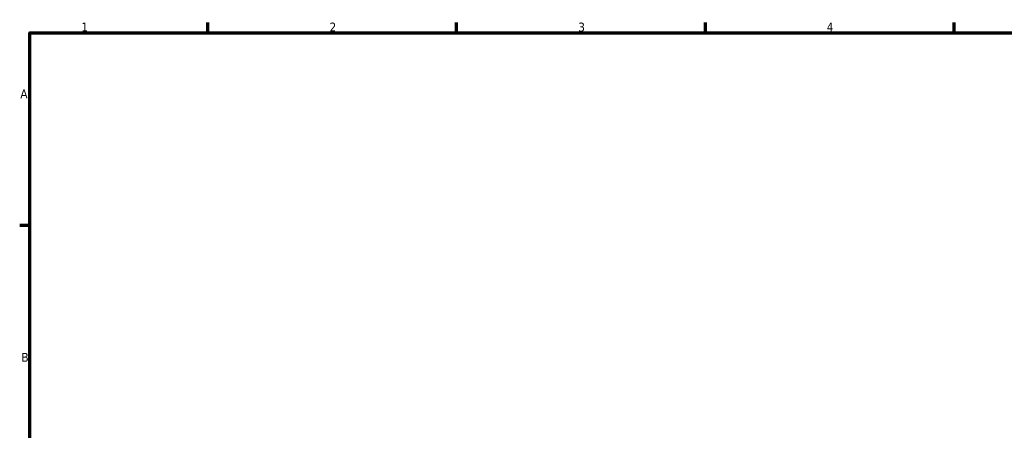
# Model space of a CAD drawing. Header units: millimetres. Extents: x 0 to 914, y 0 to 924.
# Tile 4 of 6: x 17 to 294, y 462 to 578. Entities that reach past the tile are written whole.
import ezdxf

# ---------------------------------------------------------------- set-up
doc = ezdxf.new("R2010")
doc.units = ezdxf.units.MM
doc.layers.add('Border (ISO)', color=7, linetype='Continuous', lineweight=70)
doc.styles.add('Note Text (ISO)', font='tahoma.ttf')

# ---------------------------------------------------------------- blocks, each defined once
blk = doc.blocks.new('Borders Default Border')
at = {"layer": 'Border (ISO)'}
for p, q in [((70.08, 574), (70.08, 576.9)), ((140.17, 574), (140.17, 576.9)), ((210.25, 574), (210.25, 576.9)), ((280.33, 574), (280.33, 576.9)), ((20, 519.75), (17.1, 519.75))]:
    blk.add_line(p, q, dxfattribs=at)
at = {"layer": 'Border (ISO)', "flags": 128}
blk.add_lwpolyline([(20, 20), (20, 574), (821, 574), (821, 20), (20, 20)], dxfattribs=at)
at = {"layer": 'Border (ISO)', "color": 232, "true_color": 0xca0064, "char_height": 2.5, "attachment_point": 7, "style": 'Note Text (ISO)'}
for s, insert in [('1', (34.48, 574.4)), ('2', (104.37, 574.4)), ('3', (174.43, 574.35)), ('4', (244.42, 574.4)), ('A', (17.29, 555.62)), ('B', (17.59, 481.37))]:
    blk.add_mtext(s, dxfattribs=dict(at, insert=insert))

msp = doc.modelspace()

# ---------------------------------------------------------------- block references
msp.add_blockref('Borders Default Border', (0, 0))

doc.saveas('drawing.dxf')
